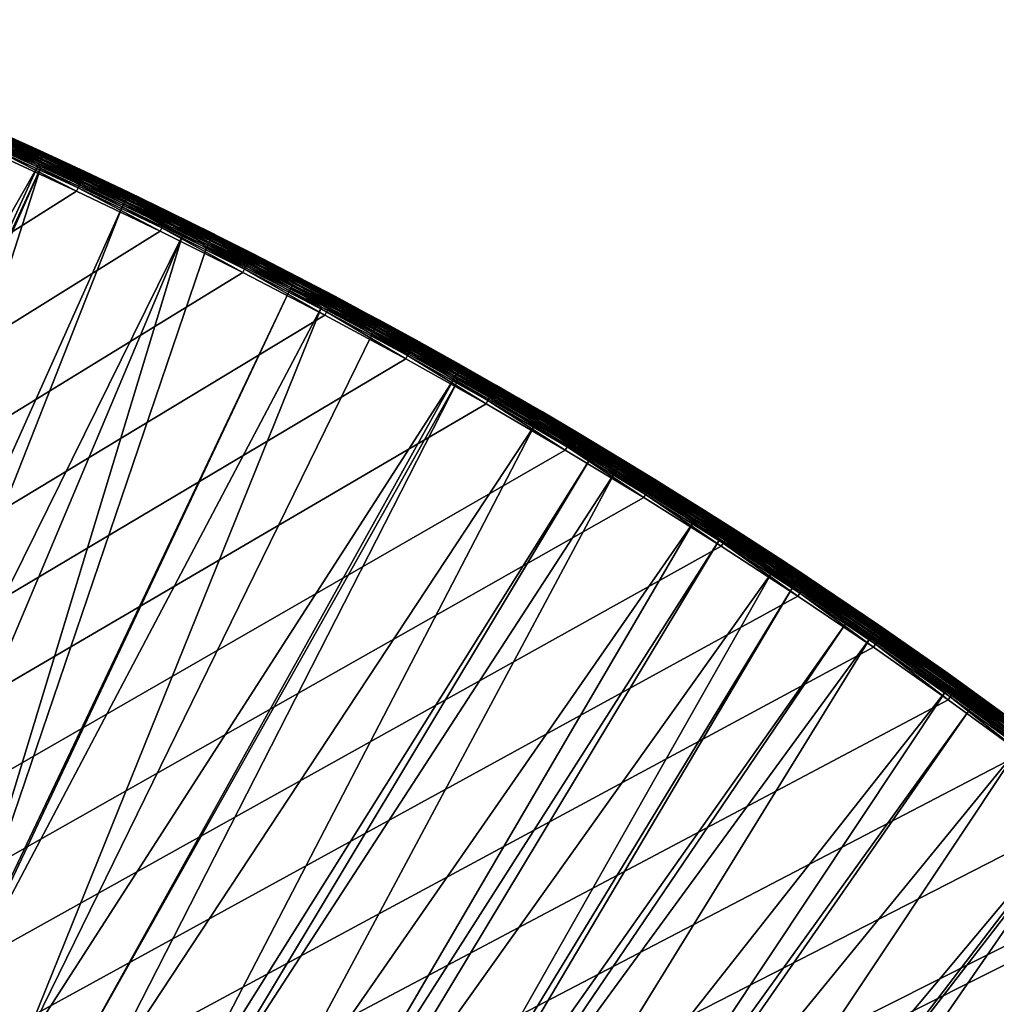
# Model space of a CAD drawing. Header units: inches. Extents: x 56 to 1256, y -185 to 1061.
# Tile 253 of 256: x 942 to 1033, y 922 to 1015. Entities that reach past the tile are written whole.
import ezdxf

# ---------------------------------------------------------------- set-up
doc = ezdxf.new("R2010")
doc.units = ezdxf.units.IN
doc.header["$MEASUREMENT"] = 0
doc.layers.get('0').update_dxf_attribs({"true_color": 0x9a9ae5})

msp = doc.modelspace()

# ---------------------------------------------------------------- meshes
at = {"color": 146, "true_color": 0x086e86}
mesh = msp.add_polyface(dxfattribs=at)
corners = [(943.172, 1000.929, 978.802), (911.894, 932.345, 958.607), (905.687, 935.165, 958.607), (883.051, 944.56, 958.607), (910.471, 1014.766, 978.802), (888.119, 942.552, 958.607), (916.064, 1012.55, 978.802), (890.695, 941.532, 958.607), (918.757, 1011.483, 978.802), (898.239, 938.401, 958.607), (926.97, 1008.083, 978.802), (900.121, 937.583, 958.607), (929.869, 1006.83, 978.802), (934.527, 921.183, 958.607), (966.908, 989.305, 978.802), (934.705, 921.087, 958.607), (969.891, 987.723, 978.802), (941.503, 917.426, 958.607), (927.461, 924.833, 958.607), (956.806, 994.409, 978.802), (923.426, 926.832, 958.607), (951.161, 997.174, 978.802), (920.298, 928.381, 958.607), (943.459, 1000.794, 978.802), (913.04, 931.825, 958.607), (888.3, 935.626, 957.121), (895.748, 932.535, 957.121), (903.099, 929.341, 957.121), (910.356, 926.045, 957.121), (917.518, 922.646, 957.121), (924.584, 919.147, 957.121), (931.553, 915.547, 957.121), (938.433, 911.841, 957.121), (893.224, 926.592, 956.055), (900.477, 923.441, 956.055), (907.637, 920.189, 956.055), (914.702, 916.837, 956.055), (921.67, 913.385, 956.055), (890.678, 920.598, 955.413), (897.833, 917.49, 955.413), (904.894, 914.282, 955.413)]
mesh.append_faces([[corners[k] for k in face] for face in [(0, 1, 2), (3, 4, 5), (5, 6, 7), (7, 8, 9), (9, 10, 11), (11, 12, 2), (13, 14, 15), (15, 16, 17), (13, 18, 19), (19, 18, 20), (19, 20, 21), (21, 20, 22), (23, 22, 24), (23, 24, 1), (25, 9, 26), (26, 9, 11), (26, 11, 27), (11, 2, 27), (27, 2, 1), (27, 1, 28), (1, 24, 28), (28, 24, 22), (28, 22, 29), (29, 22, 20), (29, 20, 30), (20, 18, 30), (30, 18, 13), (30, 13, 31), (31, 13, 15), (15, 17, 32), (33, 26, 27), (33, 27, 34), (34, 27, 28), (34, 28, 35), (35, 28, 29), (35, 29, 36), (36, 29, 30), (36, 30, 37), (38, 33, 34), (38, 34, 39), (39, 34, 35), (39, 35, 40), (40, 35, 36)]], dxfattribs={"color": 146})
mesh = msp.add_polyface(dxfattribs=at)
corners = [(967.592, 990.62, 980.734), (963.419, 992.767, 983.199), (971.156, 988.749, 983.199), (943.459, 1000.794, 978.802), (911.894, 932.345, 958.607), (943.172, 1000.929, 978.802), (888.119, 942.552, 958.607), (910.471, 1014.766, 978.802), (916.064, 1012.55, 978.802), (890.695, 941.532, 958.607), (918.757, 1011.483, 978.802), (898.239, 938.401, 958.607), (926.97, 1008.083, 978.802), (900.121, 937.583, 958.607), (929.869, 1006.83, 978.802), (905.687, 935.165, 958.607), (935.109, 1004.565, 978.802), (951.161, 997.174, 978.802), (920.298, 928.381, 958.607), (974.335, 987.043, 980.734), (967.58, 990.596, 980.408), (959.85, 994.567, 980.734), (969.891, 987.723, 978.802), (966.908, 989.305, 978.802), (967.05, 989.578, 978.912), (959.073, 993.299, 978.802), (959.21, 993.575, 978.912), (974.949, 985.711, 979.071), (967.182, 989.831, 979.071), (959.338, 993.83, 979.071), (975.071, 985.936, 979.274), (967.3, 990.058, 979.274), (975.175, 986.129, 979.516), (967.402, 990.253, 979.516), (959.453, 994.059, 979.274), (967.483, 990.41, 979.791), (959.551, 994.256, 979.516), (967.543, 990.526, 980.091), (959.63, 994.414, 979.791), (959.688, 994.53, 980.091), (971.142, 988.722, 983.547), (963.406, 992.74, 983.547), (971.1, 988.643, 983.883), (963.365, 992.659, 983.883), (971.031, 988.513, 984.199), (963.298, 992.528, 984.199), (970.937, 988.336, 984.485), (963.207, 992.35, 984.485), (970.822, 988.118, 984.731), (963.095, 992.13, 984.731), (970.688, 987.866, 984.931), (962.966, 991.876, 984.931), (970.54, 987.586, 985.079), (962.822, 991.594, 985.079), (970.383, 987.289, 985.169), (962.67, 991.294, 985.169), (970.22, 986.982, 985.199), (962.512, 990.985, 985.199)]
mesh.append_faces([[corners[k] for k in face] for face in [(0, 1, 2), (3, 4, 5), (6, 7, 8), (9, 8, 10), (11, 10, 12), (13, 12, 14), (15, 14, 16), (15, 16, 5), (17, 18, 3), (19, 20, 0), (0, 20, 21), (22, 23, 24), (24, 23, 25), (24, 25, 26), (27, 24, 28), (28, 24, 26), (28, 26, 29), (30, 28, 31), (31, 28, 29), (32, 31, 33), (33, 31, 34), (35, 33, 36), (37, 35, 38), (20, 37, 39), (40, 2, 1), (40, 1, 41), (42, 40, 41), (42, 41, 43), (44, 42, 43), (44, 43, 45), (46, 44, 45), (46, 45, 47), (48, 46, 47), (48, 47, 49), (50, 48, 49), (50, 49, 51), (52, 50, 51), (52, 51, 53), (54, 52, 53), (54, 53, 55), (56, 54, 55), (56, 55, 57)]], dxfattribs={"color": 146})
mesh = msp.add_polyface(dxfattribs=at)
corners = [(938.896, 1002.309, 985.199), (930.861, 1005.856, 985.199), (57.547, 435.888, 985.198), (922.746, 1009.29, 985.199), (914.551, 1012.611, 985.199), (1152.798, 432.161, 955.198), (158.282, 436.043, 955.199), (158.358, 448.001, 955.199), (851.344, 928.464, 955.199), (843.697, 930.945, 955.199), (158.568, 459.237, 955.199), (158.911, 470.344, 955.199), (858.896, 925.882, 955.199), (866.353, 923.201, 955.199), (873.714, 920.421, 955.199), (159.386, 481.318, 955.199), (159.993, 492.161, 955.199), (160.731, 502.875, 955.199), (880.969, 917.547, 955.199), (888.121, 914.578, 955.199), (161.6, 513.459, 955.199), (162.599, 523.917, 955.199), (163.727, 534.248, 955.199), (164.984, 544.451, 955.199), (166.37, 554.526, 955.199), (167.884, 564.477, 955.199), (173.112, 593.192, 955.199), (174.983, 601.983, 955.199), (176.958, 610.645, 955.199), (169.527, 574.307, 955.199), (171.298, 584.016, 955.199), (179.038, 619.188, 955.199), (181.225, 627.617, 955.199), (183.516, 635.932, 955.199), (185.91, 644.129, 955.199), (188.406, 652.208, 955.199), (191.005, 660.171, 955.199), (193.706, 668.021, 955.199), (196.509, 675.76, 955.199), (199.415, 683.387, 955.199), (202.422, 690.906, 955.199), (205.531, 698.317, 955.199), (208.743, 705.622, 955.199), (212.058, 712.823, 955.199), (215.478, 719.923, 955.199), (219.002, 726.924, 955.199), (222.631, 733.825, 955.199), (226.364, 740.624, 955.199), (226.798, 741.395, 955.199)]
mesh.append_faces([[corners[k] for k in face] for face in [(0, 1, 2), (2, 1, 3), (2, 3, 4), (5, 6, 7), (8, 7, 9), (9, 10, 11), (8, 12, 7), (7, 12, 13), (7, 13, 14), (11, 15, 9), (9, 15, 16), (9, 16, 17), (14, 18, 7), (7, 18, 19), (17, 20, 9), (9, 20, 21), (9, 21, 22), (22, 23, 9), (9, 23, 24), (9, 24, 25), (26, 27, 9), (9, 27, 28), (25, 29, 9), (9, 29, 30), (9, 30, 26), (28, 31, 9), (9, 31, 32), (9, 32, 33), (33, 34, 9), (9, 34, 35), (9, 35, 36), (36, 37, 9), (9, 37, 38), (9, 38, 39), (39, 40, 9), (9, 40, 41), (9, 41, 42), (42, 43, 9), (9, 43, 44), (9, 44, 45), (45, 46, 9), (9, 46, 47), (9, 47, 48)]], dxfattribs={"color": 146})
mesh = msp.add_polyface(dxfattribs=at)
corners = [(935.708, 1005.921, 980.734), (939.718, 1004.132, 983.199), (943.792, 1002.275, 980.734), (944.989, 1001.706, 983.199), (944.992, 1001.712, 980.734), (943.781, 1002.251, 980.408), (935.697, 1005.897, 980.408), (943.459, 1000.794, 978.802), (943.172, 1000.929, 978.802), (943.301, 1001.209, 978.912), (935.109, 1004.565, 978.802), (935.233, 1004.847, 978.912), (943.421, 1001.468, 979.071), (935.349, 1005.108, 979.071), (943.528, 1001.701, 979.274), (935.452, 1005.342, 979.274), (943.62, 1001.9, 979.516), (935.541, 1005.543, 979.516), (943.694, 1002.061, 979.791), (935.612, 1005.705, 979.791), (943.748, 1002.179, 980.091), (935.665, 1005.824, 980.091), (947.687, 1000.431, 983.547), (939.705, 1004.104, 983.547), (931.655, 1007.692, 983.199), (947.649, 1000.349, 983.883), (939.668, 1004.022, 983.883), (931.643, 1007.664, 983.547), (947.586, 1000.216, 984.199), (939.608, 1003.888, 984.199), (931.607, 1007.581, 983.883), (947.501, 1000.035, 984.485), (939.526, 1003.705, 984.485), (931.549, 1007.446, 984.199), (947.396, 999.811, 984.731), (939.424, 1003.481, 984.731), (947.275, 999.553, 984.931), (939.307, 1003.22, 984.931), (947.14, 999.267, 985.079), (939.177, 1002.932, 985.079), (946.997, 998.962, 985.169), (939.039, 1002.625, 985.169), (946.849, 998.648, 985.199), (938.896, 1002.309, 985.199)]
mesh.append_faces([[corners[k] for k in face] for face in [(0, 1, 2), (2, 1, 3), (2, 3, 4), (4, 5, 2), (2, 5, 6), (2, 6, 0), (7, 8, 9), (9, 8, 10), (9, 10, 11), (12, 9, 11), (12, 11, 13), (14, 12, 13), (14, 13, 15), (16, 14, 15), (16, 15, 17), (18, 16, 17), (18, 17, 19), (20, 18, 19), (20, 19, 21), (5, 20, 21), (5, 21, 6), (22, 3, 23), (3, 1, 23), (23, 1, 24), (25, 22, 23), (25, 23, 26), (26, 23, 27), (28, 25, 26), (28, 26, 29), (29, 26, 30), (31, 28, 29), (31, 29, 32), (32, 29, 33), (34, 31, 32), (34, 32, 35), (36, 34, 35), (36, 35, 37), (38, 36, 37), (38, 37, 39), (40, 38, 39), (40, 39, 41), (42, 40, 41), (42, 41, 43)]], dxfattribs={"color": 146})
mesh = msp.add_polyface(dxfattribs=at)
corners = [(962.512, 990.985, 985.199), (954.721, 994.873, 985.199), (57.547, 435.888, 985.198), (946.849, 998.648, 985.199), (938.896, 1002.309, 985.199), (985.388, 978.632, 985.199), (977.846, 982.864, 985.199), (970.22, 986.982, 985.199), (984.198, 882.871, 957.121), (993.851, 883.662, 958.607), (990.02, 878.57, 957.121), (996.493, 881.639, 958.607), (995.744, 874.185, 957.121), (974.577, 881.798, 956.055), (980.407, 877.645, 956.055), (986.138, 873.41, 956.055), (991.774, 869.094, 956.055), (1001.373, 869.715, 957.121), (964.231, 880.991, 955.413), (968.647, 885.869, 956.055), (965.007, 880.469, 955.413), (970.845, 876.461, 955.413), (976.582, 872.374, 955.413), (982.223, 868.206, 955.413), (987.769, 863.958, 955.413), (997.314, 864.694, 956.055), (993.22, 859.63, 955.413), (954.455, 879.594, 955.199), (958, 885.09, 955.413), (960.588, 875.56, 955.199), (961.352, 875.046, 955.199), (967.096, 871.102, 955.199), (972.742, 867.08, 955.199), (978.291, 862.98, 955.199), (983.746, 858.801, 955.199), (989.108, 854.544, 955.199), (998.578, 855.22, 955.413), (994.378, 850.206, 955.199)]
mesh.append_faces([[corners[k] for k in face] for face in [(0, 1, 2), (2, 1, 3), (2, 3, 4), (5, 6, 2), (2, 6, 7), (2, 7, 0), (8, 9, 10), (10, 9, 11), (10, 11, 12), (13, 8, 14), (14, 8, 10), (14, 10, 15), (15, 10, 12), (15, 12, 16), (16, 12, 17), (18, 19, 20), (20, 19, 13), (20, 13, 21), (21, 13, 14), (21, 14, 22), (22, 14, 15), (22, 15, 23), (23, 15, 16), (23, 16, 24), (24, 16, 25), (24, 25, 26), (27, 28, 18), (27, 18, 29), (29, 18, 20), (29, 20, 30), (30, 20, 21), (30, 21, 31), (31, 21, 22), (31, 22, 32), (32, 22, 23), (32, 23, 33), (33, 23, 24), (33, 24, 34), (34, 24, 26), (34, 26, 35), (35, 26, 36), (35, 36, 37)]], dxfattribs={"color": 146})
mesh = msp.add_polyface(dxfattribs=at)
corners = [(944.992, 1001.712, 980.734), (944.989, 1001.706, 983.199), (947.7, 1000.458, 983.199), (951.802, 998.51, 980.734), (955.601, 996.67, 983.199), (951.294, 997.451, 978.912), (956.806, 994.409, 978.802), (951.161, 997.174, 978.802), (943.301, 1001.209, 978.912), (943.459, 1000.794, 978.802), (951.791, 998.486, 980.408), (943.781, 1002.251, 980.408), (959.338, 993.83, 979.071), (951.417, 997.709, 979.071), (943.421, 1001.468, 979.071), (959.453, 994.059, 979.274), (951.528, 997.94, 979.274), (943.528, 1001.701, 979.274), (959.551, 994.256, 979.516), (951.623, 998.138, 979.516), (943.62, 1001.9, 979.516), (959.63, 994.414, 979.791), (951.7, 998.297, 979.791), (943.694, 1002.061, 979.791), (951.756, 998.415, 980.091), (943.748, 1002.179, 980.091), (955.587, 996.643, 983.547), (947.687, 1000.431, 983.547), (955.547, 996.561, 983.883), (947.649, 1000.349, 983.883), (955.483, 996.429, 984.199), (947.586, 1000.216, 984.199), (955.395, 996.25, 984.485), (947.501, 1000.035, 984.485), (955.287, 996.028, 984.731), (947.396, 999.811, 984.731), (955.161, 995.771, 984.931), (947.275, 999.553, 984.931), (955.022, 995.488, 985.079), (947.14, 999.267, 985.079), (954.874, 995.185, 985.169), (946.997, 998.962, 985.169), (954.721, 994.873, 985.199), (946.849, 998.648, 985.199)]
mesh.append_faces([[corners[k] for k in face] for face in [(0, 1, 2), (0, 2, 3), (3, 2, 4), (5, 6, 7), (5, 7, 8), (8, 7, 9), (3, 10, 0), (0, 10, 11), (12, 5, 13), (13, 5, 8), (13, 8, 14), (15, 13, 16), (16, 13, 14), (16, 14, 17), (18, 16, 19), (19, 16, 17), (19, 17, 20), (21, 19, 22), (22, 19, 20), (22, 20, 23), (24, 22, 23), (24, 23, 25), (10, 24, 25), (10, 25, 11), (26, 4, 2), (26, 2, 27), (27, 2, 1), (28, 26, 27), (28, 27, 29), (30, 28, 29), (30, 29, 31), (32, 30, 31), (32, 31, 33), (34, 32, 33), (34, 33, 35), (36, 34, 35), (36, 35, 37), (38, 36, 37), (38, 37, 39), (40, 38, 39), (40, 39, 41), (42, 40, 41), (42, 41, 43)]], dxfattribs={"color": 146})
mesh = msp.add_polyface(dxfattribs=at)
corners = [(951.802, 998.51, 980.734), (955.601, 996.67, 983.199), (959.735, 994.625, 980.734), (959.843, 994.552, 983.199), (959.85, 994.567, 980.734), (963.419, 992.767, 983.199), (967.592, 990.62, 980.734), (967.58, 990.596, 980.408), (959.724, 994.601, 980.408), (951.791, 998.486, 980.408), (959.21, 993.575, 978.912), (959.073, 993.299, 978.802), (956.806, 994.409, 978.802), (951.294, 997.451, 978.912), (959.338, 993.83, 979.071), (967.3, 990.058, 979.274), (959.453, 994.059, 979.274), (951.417, 997.709, 979.071), (967.402, 990.253, 979.516), (959.551, 994.256, 979.516), (951.528, 997.94, 979.274), (967.483, 990.41, 979.791), (959.63, 994.414, 979.791), (951.623, 998.138, 979.516), (967.543, 990.526, 980.091), (959.688, 994.53, 980.091), (951.7, 998.297, 979.791), (951.756, 998.415, 980.091), (963.406, 992.74, 983.547), (955.587, 996.643, 983.547), (963.365, 992.659, 983.883), (955.547, 996.561, 983.883), (963.298, 992.528, 984.199), (955.483, 996.429, 984.199), (963.207, 992.35, 984.485), (955.395, 996.25, 984.485), (963.095, 992.13, 984.731), (955.287, 996.028, 984.731), (962.966, 991.876, 984.931), (955.161, 995.771, 984.931), (962.822, 991.594, 985.079), (955.022, 995.488, 985.079), (962.67, 991.294, 985.169), (954.874, 995.185, 985.169), (962.512, 990.985, 985.199), (954.721, 994.873, 985.199)]
mesh.append_faces([[corners[k] for k in face] for face in [(0, 1, 2), (2, 1, 3), (2, 3, 4), (4, 3, 5), (4, 5, 6), (4, 7, 8), (4, 8, 2), (2, 8, 9), (2, 9, 0), (10, 11, 12), (10, 12, 13), (14, 10, 13), (15, 14, 16), (16, 14, 17), (18, 16, 19), (19, 16, 20), (21, 19, 22), (22, 19, 23), (24, 22, 25), (25, 22, 26), (25, 26, 27), (7, 25, 8), (8, 25, 27), (8, 27, 9), (28, 5, 3), (28, 3, 29), (3, 1, 29), (30, 28, 29), (30, 29, 31), (32, 30, 31), (32, 31, 33), (34, 32, 33), (34, 33, 35), (36, 34, 35), (36, 35, 37), (38, 36, 37), (38, 37, 39), (40, 38, 39), (40, 39, 41), (42, 40, 41), (42, 41, 43), (44, 42, 43), (44, 43, 45)]], dxfattribs={"color": 146})
mesh = msp.add_polyface(dxfattribs=at)
corners = [(998.241, 973.377, 980.734), (993.868, 976.004, 983.199), (1001.271, 971.523, 983.199), (956.806, 994.409, 978.802), (959.073, 993.299, 978.802), (934.527, 921.183, 958.607), (966.908, 989.305, 978.802), (934.705, 921.087, 958.607), (969.891, 987.723, 978.802), (1012.276, 962.772, 978.802), (968.484, 901.344, 958.607), (1007.398, 965.908, 978.802), (966.826, 902.393, 958.607), (1004.914, 967.504, 978.802), (961.875, 905.524, 958.607), (997.471, 972.11, 978.802), (956.399, 908.854, 958.607), (995.191, 973.469, 978.802), (955.175, 909.597, 958.607), (989.949, 976.593, 978.802), (948.385, 913.564, 958.607), (982.696, 980.752, 978.802), (945.689, 915.077, 958.607), (982.347, 980.952, 978.802), (941.503, 917.426, 958.607), (974.667, 985.189, 978.802), (1002.207, 970.923, 980.734), (998.227, 973.354, 980.408), (1005.078, 967.764, 978.912), (997.631, 972.373, 978.912), (990.104, 976.859, 978.912), (1005.231, 968.006, 979.071), (997.779, 972.618, 979.071), (1005.367, 968.222, 979.274), (997.912, 972.836, 979.274), (990.248, 977.105, 979.071), (1001.255, 971.497, 983.547), (1001.208, 971.42, 983.883), (993.853, 975.977, 983.547), (1001.131, 971.295, 984.199), (993.807, 975.9, 983.883), (993.732, 975.773, 984.199), (1001.026, 971.124, 984.485), (993.629, 975.601, 984.485), (1000.896, 970.915, 984.731), (993.504, 975.389, 984.731), (1000.747, 970.672, 984.931), (993.358, 975.144, 984.931), (1000.581, 970.403, 985.079), (993.196, 974.872, 985.079), (1000.404, 970.116, 985.169), (993.024, 974.583, 985.169), (1000.221, 969.82, 985.199), (992.847, 974.284, 985.199)]
mesh.append_faces([[corners[k] for k in face] for face in [(0, 1, 2), (3, 4, 5), (5, 4, 6), (7, 6, 8), (9, 10, 11), (11, 12, 13), (13, 12, 14), (13, 14, 15), (15, 14, 16), (15, 16, 17), (17, 16, 18), (17, 18, 19), (19, 18, 20), (19, 20, 21), (21, 20, 22), (21, 22, 23), (23, 22, 24), (23, 24, 25), (25, 24, 8), (26, 27, 0), (28, 15, 29), (29, 15, 17), (29, 17, 30), (31, 29, 32), (32, 29, 30), (33, 32, 34), (34, 32, 35), (36, 2, 1), (37, 36, 38), (39, 37, 40), (39, 40, 41), (42, 39, 41), (42, 41, 43), (44, 42, 43), (44, 43, 45), (46, 44, 45), (46, 45, 47), (48, 46, 47), (48, 47, 49), (50, 48, 49), (50, 49, 51), (52, 50, 51), (52, 51, 53)]], dxfattribs={"color": 146})
mesh = msp.add_polyface(dxfattribs=at)
corners = [(967.592, 990.62, 980.734), (971.156, 988.749, 983.199), (974.335, 987.043, 980.734), (974.331, 987.035, 983.199), (975.372, 986.493, 980.734), (978.81, 984.617, 983.199), (982.498, 981.22, 978.912), (974.667, 985.189, 978.802), (974.813, 985.46, 978.912), (969.891, 987.723, 978.802), (967.05, 989.578, 978.912), (975.359, 986.469, 980.408), (967.58, 990.596, 980.408), (982.638, 981.469, 979.071), (974.949, 985.711, 979.071), (982.764, 981.693, 979.274), (975.071, 985.936, 979.274), (967.182, 989.831, 979.071), (982.871, 981.884, 979.517), (975.175, 986.129, 979.516), (967.3, 990.058, 979.274), (982.958, 982.038, 979.791), (975.26, 986.285, 979.791), (967.402, 990.253, 979.516), (967.483, 990.41, 979.791), (983.022, 982.152, 980.091), (975.321, 986.4, 980.091), (967.543, 990.526, 980.091), (983.06, 982.221, 980.408), (978.796, 984.59, 983.547), (971.142, 988.722, 983.547), (978.752, 984.511, 983.883), (971.1, 988.643, 983.883), (978.681, 984.382, 984.199), (971.031, 988.513, 984.199), (978.585, 984.207, 984.485), (970.937, 988.336, 984.485), (978.466, 983.991, 984.731), (970.822, 988.118, 984.731), (978.328, 983.74, 984.931), (970.688, 987.866, 984.931), (978.176, 983.464, 985.079), (970.54, 987.586, 985.079), (978.013, 983.169, 985.169), (970.383, 987.289, 985.169), (977.846, 982.864, 985.199), (970.22, 986.982, 985.199)]
mesh.append_faces([[corners[k] for k in face] for face in [(0, 1, 2), (2, 1, 3), (2, 3, 4), (4, 3, 5), (6, 7, 8), (8, 7, 9), (8, 9, 10), (4, 11, 2), (2, 11, 12), (13, 8, 14), (14, 8, 10), (15, 14, 16), (16, 14, 17), (18, 16, 19), (19, 16, 20), (21, 19, 22), (22, 19, 23), (22, 23, 24), (25, 22, 26), (26, 22, 24), (26, 24, 27), (28, 26, 11), (11, 26, 27), (11, 27, 12), (29, 5, 3), (29, 3, 30), (3, 1, 30), (31, 29, 30), (31, 30, 32), (33, 31, 32), (33, 32, 34), (35, 33, 34), (35, 34, 36), (37, 35, 36), (37, 36, 38), (39, 37, 38), (39, 38, 40), (41, 39, 40), (41, 40, 42), (43, 41, 42), (43, 42, 44), (45, 43, 44), (45, 44, 46)]], dxfattribs={"color": 146})
mesh = msp.add_polyface(dxfattribs=at)
corners = [(975.372, 986.493, 980.734), (978.81, 984.617, 983.199), (983.074, 982.244, 980.734), (986.381, 980.368, 983.199), (988.453, 979.159, 980.734), (990.104, 976.859, 978.912), (989.949, 976.593, 978.802), (982.498, 981.22, 978.912), (982.696, 980.752, 978.802), (990.683, 977.849, 980.408), (983.06, 982.221, 980.408), (975.359, 986.469, 980.408), (982.347, 980.952, 978.802), (974.667, 985.189, 978.802), (990.248, 977.105, 979.071), (982.638, 981.469, 979.071), (974.813, 985.46, 978.912), (990.377, 977.326, 979.274), (982.764, 981.693, 979.274), (974.949, 985.711, 979.071), (990.488, 977.516, 979.517), (982.871, 981.884, 979.517), (975.071, 985.936, 979.274), (990.578, 977.669, 979.791), (982.958, 982.038, 979.791), (975.175, 986.129, 979.516), (990.643, 977.781, 980.091), (983.022, 982.152, 980.091), (975.26, 986.285, 979.791), (975.321, 986.4, 980.091), (988.453, 979.16, 983.199), (986.366, 980.342, 983.547), (978.796, 984.59, 983.547), (986.321, 980.263, 983.883), (978.752, 984.511, 983.883), (986.248, 980.135, 984.199), (978.681, 984.382, 984.199), (986.149, 979.962, 984.485), (978.585, 984.207, 984.485), (986.026, 979.748, 984.731), (978.466, 983.991, 984.731), (985.885, 979.5, 984.931), (978.328, 983.74, 984.931), (985.728, 979.226, 985.079), (978.176, 983.464, 985.079), (985.561, 978.933, 985.169), (978.013, 983.169, 985.169), (985.388, 978.632, 985.199), (977.846, 982.864, 985.199)]
mesh.append_faces([[corners[k] for k in face] for face in [(0, 1, 2), (2, 1, 3), (2, 3, 4), (5, 6, 7), (7, 6, 8), (4, 9, 10), (4, 10, 2), (2, 10, 11), (2, 11, 0), (8, 12, 7), (7, 12, 13), (14, 5, 7), (14, 7, 15), (15, 7, 16), (17, 15, 18), (18, 15, 19), (20, 18, 21), (21, 18, 22), (23, 21, 24), (24, 21, 25), (26, 24, 27), (27, 24, 28), (9, 27, 10), (10, 27, 29), (30, 3, 31), (31, 3, 1), (31, 1, 32), (33, 31, 32), (33, 32, 34), (35, 33, 34), (35, 34, 36), (37, 35, 36), (37, 36, 38), (39, 37, 38), (39, 38, 40), (41, 39, 40), (41, 40, 42), (43, 41, 42), (43, 42, 44), (45, 43, 44), (45, 44, 46), (47, 45, 46), (47, 46, 48)]], dxfattribs={"color": 146})
mesh = msp.add_polyface(dxfattribs=at)
corners = [(988.453, 979.159, 980.734), (986.381, 980.368, 983.199), (988.453, 979.16, 983.199), (990.697, 977.873, 980.734), (993.868, 976.004, 983.199), (998.241, 973.377, 980.734), (998.227, 973.354, 980.408), (990.683, 977.849, 980.408), (990.104, 976.859, 978.912), (995.191, 973.469, 978.802), (989.949, 976.593, 978.802), (997.779, 972.618, 979.071), (990.248, 977.105, 979.071), (997.912, 972.836, 979.274), (990.377, 977.326, 979.274), (982.638, 981.469, 979.071), (998.026, 973.024, 979.517), (990.488, 977.516, 979.517), (982.764, 981.693, 979.274), (998.118, 973.176, 979.791), (990.578, 977.669, 979.791), (982.871, 981.884, 979.517), (998.186, 973.287, 980.091), (990.643, 977.781, 980.091), (982.958, 982.038, 979.791), (983.022, 982.152, 980.091), (1001.255, 971.497, 983.547), (993.853, 975.977, 983.547), (986.366, 980.342, 983.547), (1001.208, 971.42, 983.883), (993.807, 975.9, 983.883), (986.321, 980.263, 983.883), (993.732, 975.773, 984.199), (986.248, 980.135, 984.199), (993.629, 975.601, 984.485), (986.149, 979.962, 984.485), (993.504, 975.389, 984.731), (986.026, 979.748, 984.731), (993.358, 975.144, 984.931), (985.885, 979.5, 984.931), (993.196, 974.872, 985.079), (985.728, 979.226, 985.079), (993.024, 974.583, 985.169), (985.561, 978.933, 985.169), (992.847, 974.284, 985.199), (985.388, 978.632, 985.199)]
mesh.append_faces([[corners[k] for k in face] for face in [(0, 1, 2), (0, 2, 3), (3, 2, 4), (3, 4, 5), (5, 6, 7), (5, 7, 3), (8, 9, 10), (3, 7, 0), (11, 8, 12), (13, 12, 14), (14, 12, 15), (16, 13, 14), (16, 14, 17), (17, 14, 18), (19, 16, 17), (19, 17, 20), (20, 17, 21), (22, 19, 20), (22, 20, 23), (23, 20, 24), (6, 22, 23), (6, 23, 7), (7, 23, 25), (26, 4, 27), (27, 4, 2), (27, 2, 28), (29, 27, 30), (30, 27, 28), (30, 28, 31), (32, 30, 31), (32, 31, 33), (34, 32, 33), (34, 33, 35), (36, 34, 35), (36, 35, 37), (38, 36, 37), (38, 37, 39), (40, 38, 39), (40, 39, 41), (42, 40, 41), (42, 41, 43), (44, 42, 43), (44, 43, 45)]], dxfattribs={"color": 146})
mesh = msp.add_polyface(dxfattribs=at)
corners = [(1134.481, 848.207, 985.199), (1129.229, 855.014, 985.199), (57.547, 435.888, 985.198), (1123.868, 861.716, 985.199), (1118.399, 868.315, 985.199), (1007.512, 965.24, 985.199), (1000.221, 969.82, 985.199), (992.847, 974.284, 985.199), (985.388, 978.632, 985.199), (1112.819, 874.81, 985.199), (1107.129, 881.203, 985.199), (1101.328, 887.493, 985.199), (1064.137, 923.12, 985.199), (1057.531, 928.707, 985.199), (1050.806, 934.195, 985.199), (1049.442, 935.284, 985.199), (1028.868, 950.796, 985.199), (1021.835, 955.729, 985.199), (1014.716, 960.543, 985.199), (1042.672, 940.574, 985.199), (1035.814, 945.745, 985.199), (1095.415, 893.682, 985.199), (1089.389, 899.77, 985.199), (1083.249, 905.758, 985.199), (1076.995, 911.645, 985.199), (1070.624, 917.432, 985.199), (158.358, 448.001, 955.199), (888.121, 914.578, 955.199), (895.177, 911.513, 955.199), (902.14, 908.35, 955.199), (909.008, 905.091, 955.199), (915.778, 901.738, 955.199), (922.451, 898.291, 955.199), (929.033, 894.746, 955.199), (935.524, 891.104, 955.199), (941.925, 887.365, 955.199), (948.235, 883.528, 955.199), (954.455, 879.594, 955.199), (960.588, 875.56, 955.199), (961.352, 875.046, 955.199), (967.096, 871.102, 955.199), (972.742, 867.08, 955.199), (978.291, 862.98, 955.199), (983.746, 858.801, 955.199), (989.108, 854.544, 955.199), (994.378, 850.206, 955.199), (999.558, 845.789, 955.199)]
mesh.append_faces([[corners[k] for k in face] for face in [(0, 1, 2), (2, 1, 3), (2, 3, 4), (5, 6, 2), (2, 6, 7), (2, 7, 8), (4, 9, 2), (2, 9, 10), (2, 10, 11), (12, 13, 2), (2, 13, 14), (2, 14, 15), (16, 17, 2), (2, 17, 18), (2, 18, 5), (15, 19, 2), (2, 19, 20), (2, 20, 16), (11, 21, 2), (2, 21, 22), (2, 22, 23), (23, 24, 2), (2, 24, 25), (2, 25, 12), (26, 27, 28), (28, 29, 26), (26, 29, 30), (26, 30, 31), (31, 32, 26), (26, 32, 33), (26, 33, 34), (34, 35, 26), (26, 35, 36), (26, 36, 37), (37, 38, 26), (26, 38, 39), (26, 39, 40), (40, 41, 26), (26, 41, 42), (26, 42, 43), (43, 44, 26), (26, 44, 45), (26, 45, 46)]], dxfattribs={"color": 146})
mesh = msp.add_polyface(dxfattribs=at)
corners = [(998.241, 973.377, 980.734), (1001.271, 971.523, 983.199), (1002.207, 970.923, 980.734), (1002.212, 970.931, 983.199), (1005.705, 968.758, 980.734), (1008.59, 966.925, 983.199), (1005.69, 968.735, 980.408), (998.227, 973.354, 980.408), (1007.398, 965.908, 978.802), (1004.914, 967.504, 978.802), (1005.078, 967.764, 978.912), (997.471, 972.11, 978.802), (1012.601, 963.269, 979.071), (1005.231, 968.006, 979.071), (997.631, 972.373, 978.912), (1012.741, 963.483, 979.274), (1005.367, 968.222, 979.274), (997.779, 972.618, 979.071), (1012.862, 963.667, 979.517), (1005.484, 968.408, 979.517), (997.912, 972.836, 979.274), (998.026, 973.024, 979.517), (1012.959, 963.815, 979.791), (1005.579, 968.558, 979.791), (998.118, 973.176, 979.791), (1013.03, 963.924, 980.091), (1005.648, 968.668, 980.091), (998.186, 973.287, 980.091), (1013.073, 963.99, 980.408), (1001.255, 971.497, 983.547), (1008.573, 966.899, 983.547), (1008.525, 966.823, 983.883), (1001.208, 971.42, 983.883), (1008.445, 966.699, 984.199), (1001.131, 971.295, 984.199), (1008.337, 966.531, 984.485), (1001.026, 971.124, 984.485), (1008.205, 966.323, 984.731), (1000.896, 970.915, 984.731), (1008.051, 966.082, 984.931), (1000.747, 970.672, 984.931), (1007.88, 965.816, 985.079), (1000.581, 970.403, 985.079), (1007.699, 965.533, 985.169), (1000.404, 970.116, 985.169), (1007.512, 965.24, 985.199), (1000.221, 969.82, 985.199)]
mesh.append_faces([[corners[k] for k in face] for face in [(0, 1, 2), (2, 1, 3), (2, 3, 4), (4, 3, 5), (4, 6, 2), (2, 6, 7), (8, 9, 10), (10, 9, 11), (12, 10, 13), (13, 10, 14), (15, 13, 16), (16, 13, 17), (18, 16, 19), (19, 16, 20), (19, 20, 21), (22, 19, 23), (23, 19, 21), (23, 21, 24), (25, 23, 26), (26, 23, 24), (26, 24, 27), (28, 26, 6), (6, 26, 27), (6, 27, 7), (3, 29, 30), (30, 5, 3), (3, 1, 29), (31, 30, 29), (31, 29, 32), (33, 31, 32), (33, 32, 34), (35, 33, 34), (35, 34, 36), (37, 35, 36), (37, 36, 38), (39, 37, 38), (39, 38, 40), (41, 39, 40), (41, 40, 42), (43, 41, 42), (43, 42, 44), (45, 43, 44), (45, 44, 46)]], dxfattribs={"color": 146})
mesh = msp.add_polyface(dxfattribs=at)
corners = [(1005.705, 968.758, 980.734), (1008.59, 966.925, 983.199), (1013.088, 964.013, 980.734), (1015.609, 962.349, 983.199), (1014.44, 961.716, 978.912), (1014.271, 961.46, 978.802), (1012.276, 962.772, 978.802), (1012.445, 963.03, 978.912), (1007.398, 965.908, 978.802), (1005.078, 967.764, 978.912), (1015.089, 962.696, 980.734), (1013.073, 963.99, 980.408), (1005.69, 968.735, 980.408), (1014.598, 961.955, 979.071), (1012.601, 963.269, 979.071), (1014.739, 962.168, 979.274), (1012.741, 963.483, 979.274), (1005.231, 968.006, 979.071), (1014.86, 962.351, 979.517), (1012.862, 963.667, 979.517), (1005.367, 968.222, 979.274), (1014.958, 962.499, 979.791), (1012.959, 963.815, 979.791), (1005.484, 968.408, 979.517), (1015.03, 962.607, 980.091), (1013.03, 963.924, 980.091), (1005.579, 968.558, 979.791), (1015.074, 962.674, 980.408), (1005.648, 968.668, 980.091), (1015.806, 962.184, 983.547), (1008.573, 966.899, 983.547), (1015.756, 962.109, 983.883), (1008.525, 966.823, 983.883), (1015.674, 961.986, 984.199), (1008.445, 966.699, 984.199), (1015.564, 961.82, 984.485), (1008.337, 966.531, 984.485), (1015.428, 961.614, 984.731), (1008.205, 966.323, 984.731), (1015.27, 961.376, 984.931), (1008.051, 966.082, 984.931), (1015.095, 961.113, 985.079), (1007.88, 965.816, 985.079), (1014.908, 960.832, 985.169), (1007.699, 965.533, 985.169), (1014.716, 960.543, 985.199), (1007.512, 965.24, 985.199)]
mesh.append_faces([[corners[k] for k in face] for face in [(0, 1, 2), (2, 1, 3), (4, 5, 6), (4, 6, 7), (7, 6, 8), (7, 8, 9), (10, 11, 2), (2, 11, 12), (2, 12, 0), (13, 4, 7), (13, 7, 14), (14, 7, 9), (15, 13, 14), (15, 14, 16), (16, 14, 17), (18, 15, 16), (18, 16, 19), (19, 16, 20), (21, 18, 19), (21, 19, 22), (22, 19, 23), (24, 22, 25), (25, 22, 26), (27, 25, 11), (11, 25, 28), (29, 3, 30), (30, 3, 1), (31, 29, 30), (31, 30, 32), (33, 31, 32), (33, 32, 34), (35, 33, 34), (35, 34, 36), (37, 35, 36), (37, 36, 38), (39, 37, 38), (39, 38, 40), (41, 39, 40), (41, 40, 42), (43, 41, 42), (43, 42, 44), (45, 43, 44), (45, 44, 46)]], dxfattribs={"color": 146})
mesh = msp.add_polyface(dxfattribs=at)
corners = [(1028.652, 951.586, 978.802), (986.869, 888.792, 958.607), (981.93, 892.311, 958.607), (1021.516, 956.577, 978.802), (976.982, 895.708, 958.607), (1019.312, 958.062, 978.802), (975.818, 896.508, 958.607), (1014.271, 961.46, 978.802), (975.006, 897.054, 958.607), (1012.276, 962.772, 978.802), (968.484, 901.344, 958.607), (1007.398, 965.908, 978.802), (966.826, 902.393, 958.607), (945.218, 908.034, 957.121), (955.175, 909.597, 958.607), (951.913, 904.123, 957.121), (956.399, 908.854, 958.607), (958.517, 900.108, 957.121), (961.875, 905.524, 958.607), (965.03, 895.988, 957.121), (971.456, 891.761, 957.121), (972.256, 891.223, 957.121), (978.278, 887.089, 957.121), (984.198, 882.871, 957.121), (987.94, 888.029, 958.607), (993.851, 883.662, 958.607), (948.607, 898.577, 956.055), (955.114, 894.621, 956.055), (961.53, 890.563, 956.055), (967.859, 886.399, 956.055), (968.647, 885.869, 956.055), (974.577, 881.798, 956.055), (945.273, 892.983, 955.413), (951.682, 889.087, 955.413), (958, 885.09, 955.413), (964.231, 880.991, 955.413), (948.235, 883.528, 955.199), (954.455, 879.594, 955.199)]
mesh.append_faces([[corners[k] for k in face] for face in [(0, 1, 2), (3, 2, 4), (5, 4, 6), (7, 6, 8), (9, 8, 10), (11, 10, 12), (13, 14, 15), (15, 14, 16), (15, 16, 17), (16, 18, 17), (17, 18, 12), (17, 12, 19), (12, 10, 19), (19, 10, 8), (19, 8, 20), (20, 8, 6), (20, 6, 21), (21, 6, 4), (21, 4, 22), (4, 2, 22), (22, 2, 1), (22, 1, 23), (1, 24, 23), (23, 24, 25), (26, 15, 17), (26, 17, 27), (27, 17, 19), (27, 19, 28), (28, 19, 20), (28, 20, 29), (29, 20, 21), (29, 21, 30), (30, 21, 22), (30, 22, 31), (31, 22, 23), (32, 27, 33), (33, 27, 28), (33, 28, 34), (34, 28, 29), (34, 29, 35), (35, 29, 30), (36, 33, 34), (36, 34, 37)]], dxfattribs={"color": 146})
mesh = msp.add_polyface(dxfattribs=at)
corners = [(1013.088, 964.013, 980.734), (1015.609, 962.349, 983.199), (1015.089, 962.696, 980.734), (1015.607, 962.346, 980.734), (1015.823, 962.209, 983.199), (1022.354, 957.799, 980.734), (1022.97, 957.376, 983.199), (1021.69, 956.831, 978.912), (1019.312, 958.062, 978.802), (1014.44, 961.716, 978.912), (1014.271, 961.46, 978.802), (1022.339, 957.777, 980.408), (1015.074, 962.674, 980.408), (1013.073, 963.99, 980.408), (1021.851, 957.066, 979.071), (1014.598, 961.955, 979.071), (1021.996, 957.277, 979.274), (1014.739, 962.168, 979.274), (1022.121, 957.458, 979.517), (1014.86, 962.351, 979.517), (1022.221, 957.604, 979.791), (1014.958, 962.499, 979.791), (1022.294, 957.712, 980.091), (1015.03, 962.607, 980.091), (1012.959, 963.815, 979.791), (1013.03, 963.924, 980.091), (1022.953, 957.351, 983.547), (1015.806, 962.184, 983.547), (1022.901, 957.276, 983.883), (1015.756, 962.109, 983.883), (1022.818, 957.155, 984.199), (1015.674, 961.986, 984.199), (1022.704, 956.99, 984.485), (1015.564, 961.82, 984.485), (1022.565, 956.787, 984.731), (1015.428, 961.614, 984.731), (1022.403, 956.552, 984.931), (1015.27, 961.376, 984.931), (1022.223, 956.292, 985.079), (1015.095, 961.113, 985.079), (1022.032, 956.015, 985.169), (1014.908, 960.832, 985.169), (1021.835, 955.729, 985.199), (1014.716, 960.543, 985.199)]
mesh.append_faces([[corners[k] for k in face] for face in [(0, 1, 2), (2, 1, 3), (3, 1, 4), (3, 4, 5), (5, 4, 6), (7, 8, 9), (8, 10, 9), (5, 11, 3), (3, 11, 12), (3, 12, 2), (2, 12, 13), (14, 7, 9), (14, 9, 15), (16, 14, 15), (16, 15, 17), (18, 16, 17), (18, 17, 19), (20, 18, 19), (20, 19, 21), (22, 20, 21), (22, 21, 23), (23, 21, 24), (11, 22, 23), (11, 23, 12), (12, 23, 25), (26, 4, 27), (27, 4, 1), (28, 26, 27), (28, 27, 29), (30, 28, 29), (30, 29, 31), (32, 30, 31), (32, 31, 33), (34, 32, 33), (34, 33, 35), (36, 34, 35), (36, 35, 37), (38, 36, 37), (38, 37, 39), (40, 38, 39), (40, 39, 41), (42, 40, 41), (42, 41, 43)]], dxfattribs={"color": 146})
mesh = msp.add_polyface(dxfattribs=at)
corners = [(1029.512, 952.794, 980.734), (1030.031, 952.424, 983.199), (1036.557, 947.683, 980.734), (1037.004, 947.352, 983.199), (1041.308, 944.109, 980.734), (1014.271, 961.46, 978.802), (975.006, 897.054, 958.607), (1012.276, 962.772, 978.802), (1030.937, 949.929, 978.802), (1028.831, 951.837, 978.912), (1035.858, 946.739, 978.912), (1042.287, 941.518, 978.802), (1035.676, 946.491, 978.802), (1036.541, 947.662, 980.408), (1029.497, 952.772, 980.408), (1042.945, 941.766, 979.071), (1036.028, 946.968, 979.071), (1028.996, 952.07, 979.071), (1036.181, 947.174, 979.274), (1029.145, 952.278, 979.274), (1036.311, 947.351, 979.516), (1029.272, 952.457, 979.516), (1036.416, 947.493, 979.791), (1029.375, 952.601, 979.791), (1036.493, 947.598, 980.091), (1029.45, 952.707, 980.091), (1036.986, 947.328, 983.547), (1030.013, 952.399, 983.547), (1036.932, 947.255, 983.883), (1029.96, 952.326, 983.883), (1036.845, 947.137, 984.199), (1029.875, 952.206, 984.199), (1036.726, 946.976, 984.485), (1029.759, 952.043, 984.485), (1036.579, 946.778, 984.731), (1029.615, 951.842, 984.731), (1036.409, 946.549, 984.931), (1029.449, 951.61, 984.931), (1036.221, 946.295, 985.079), (1029.266, 951.353, 985.079), (1042.884, 940.85, 985.169), (1036.021, 946.024, 985.169), (1029.07, 951.079, 985.169), (1042.672, 940.574, 985.199), (1035.814, 945.745, 985.199), (1028.868, 950.796, 985.199)]
mesh.append_faces([[corners[k] for k in face] for face in [(0, 1, 2), (2, 1, 3), (2, 3, 4), (5, 6, 7), (8, 9, 10), (10, 11, 12), (10, 12, 8), (4, 13, 2), (2, 13, 14), (2, 14, 0), (15, 10, 16), (16, 10, 9), (16, 9, 17), (18, 16, 17), (18, 17, 19), (20, 18, 19), (20, 19, 21), (22, 20, 21), (22, 21, 23), (24, 22, 23), (24, 23, 25), (13, 24, 25), (13, 25, 14), (26, 3, 1), (26, 1, 27), (28, 26, 27), (28, 27, 29), (30, 28, 29), (30, 29, 31), (32, 30, 31), (32, 31, 33), (34, 32, 33), (34, 33, 35), (36, 34, 35), (36, 35, 37), (38, 36, 37), (38, 37, 39), (40, 38, 41), (41, 38, 39), (41, 39, 42), (43, 41, 44), (44, 41, 42), (44, 42, 45)]], dxfattribs={"color": 146})
mesh = msp.add_polyface(dxfattribs=at)
corners = [(1050.299, 937.157, 980.734), (1043.89, 942.161, 983.199), (1050.688, 936.849, 983.199), (1053.624, 934.47, 980.734), (1052.057, 935.756, 983.199), (1021.516, 956.577, 978.802), (976.982, 895.708, 958.607), (1019.312, 958.062, 978.802), (975.818, 896.508, 958.607), (1014.271, 961.46, 978.802), (1050.282, 937.136, 980.408), (1043.469, 942.45, 980.408), (1049.569, 936.237, 978.912), (1049.377, 935.996, 978.802), (1042.584, 941.294, 978.802), (1042.771, 941.539, 978.912), (1049.746, 936.461, 979.071), (1042.945, 941.766, 979.071), (1049.906, 936.662, 979.274), (1043.1, 941.969, 979.274), (1050.042, 936.834, 979.516), (1050.152, 936.972, 979.791), (1043.234, 942.143, 979.516), (1050.233, 937.074, 980.091), (1043.341, 942.284, 979.791), (1043.42, 942.387, 980.091), (1052.038, 935.732, 983.547), (1050.668, 936.825, 983.547), (1051.981, 935.661, 983.883), (1050.612, 936.754, 983.883), (1043.872, 942.137, 983.547), (1051.889, 935.546, 984.199), (1050.521, 936.639, 984.199), (1043.816, 942.065, 983.883), (1043.727, 941.948, 984.199), (1051.764, 935.39, 984.485), (1050.396, 936.483, 984.485), (1043.605, 941.79, 984.485), (1051.61, 935.198, 984.731), (1050.243, 936.29, 984.731), (1043.455, 941.594, 984.731), (1051.431, 934.975, 984.931), (1050.065, 936.066, 984.931), (1043.281, 941.368, 984.931), (1049.868, 935.819, 985.079), (1043.089, 941.117, 985.079), (1049.658, 935.555, 985.169), (1042.884, 940.85, 985.169), (1049.442, 935.284, 985.199), (1042.672, 940.574, 985.199)]
mesh.append_faces([[corners[k] for k in face] for face in [(0, 1, 2), (0, 2, 3), (2, 4, 3), (5, 6, 7), (7, 8, 9), (3, 10, 0), (0, 10, 11), (12, 13, 14), (12, 14, 15), (16, 12, 15), (16, 15, 17), (18, 16, 17), (18, 17, 19), (20, 18, 19), (21, 20, 22), (23, 21, 24), (10, 23, 25), (26, 4, 2), (26, 2, 27), (27, 2, 1), (28, 26, 27), (28, 27, 29), (29, 27, 30), (31, 28, 29), (31, 29, 32), (32, 29, 33), (32, 33, 34), (35, 31, 32), (35, 32, 36), (36, 32, 34), (36, 34, 37), (38, 36, 39), (39, 36, 37), (39, 37, 40), (41, 39, 42), (42, 39, 40), (42, 40, 43), (44, 42, 43), (44, 43, 45), (46, 44, 45), (46, 45, 47), (48, 46, 47), (48, 47, 49)]], dxfattribs={"color": 146})
mesh = msp.add_polyface(dxfattribs=at)
corners = [(1022.354, 957.799, 980.734), (1022.97, 957.376, 983.199), (1028.639, 953.404, 980.734), (1028.636, 953.401, 983.199), (1029.512, 952.794, 980.734), (1030.031, 952.424, 983.199), (1029.497, 952.772, 980.408), (1022.339, 957.777, 980.408), (1030.937, 949.929, 978.802), (1028.652, 951.586, 978.802), (1028.831, 951.837, 978.912), (1021.516, 956.577, 978.802), (1021.69, 956.831, 978.912), (1019.312, 958.062, 978.802), (1028.996, 952.07, 979.071), (1021.851, 957.066, 979.071), (1029.145, 952.278, 979.274), (1021.996, 957.277, 979.274), (1029.272, 952.457, 979.516), (1022.121, 957.458, 979.517), (1029.375, 952.601, 979.791), (1022.221, 957.604, 979.791), (1029.45, 952.707, 980.091), (1022.294, 957.712, 980.091), (1030.013, 952.399, 983.547), (1022.953, 957.351, 983.547), (1015.823, 962.209, 983.199), (1029.96, 952.326, 983.883), (1022.901, 957.276, 983.883), (1029.875, 952.206, 984.199), (1022.818, 957.155, 984.199), (1029.759, 952.043, 984.485), (1022.704, 956.99, 984.485), (1029.615, 951.842, 984.731), (1022.565, 956.787, 984.731), (1029.449, 951.61, 984.931), (1022.403, 956.552, 984.931), (1029.266, 951.353, 985.079), (1022.223, 956.292, 985.079), (1029.07, 951.079, 985.169), (1022.032, 956.015, 985.169), (1028.868, 950.796, 985.199), (1021.835, 955.729, 985.199)]
mesh.append_faces([[corners[k] for k in face] for face in [(0, 1, 2), (2, 1, 3), (2, 3, 4), (4, 3, 5), (4, 6, 2), (2, 6, 7), (2, 7, 0), (8, 9, 10), (10, 9, 11), (10, 11, 12), (12, 11, 13), (14, 10, 12), (14, 12, 15), (16, 14, 15), (16, 15, 17), (18, 16, 17), (18, 17, 19), (20, 18, 19), (20, 19, 21), (22, 20, 21), (22, 21, 23), (6, 22, 23), (6, 23, 7), (24, 5, 3), (24, 3, 25), (3, 1, 25), (25, 1, 26), (27, 24, 25), (27, 25, 28), (29, 27, 28), (29, 28, 30), (31, 29, 30), (31, 30, 32), (33, 31, 32), (33, 32, 34), (35, 33, 34), (35, 34, 36), (37, 35, 36), (37, 36, 38), (39, 37, 38), (39, 38, 40), (41, 39, 40), (41, 40, 42)]], dxfattribs={"color": 146})
mesh = msp.add_polyface(dxfattribs=at)
corners = [(1053.624, 934.47, 980.734), (1052.057, 935.756, 983.199), (1053.627, 934.474, 983.199), (1069.083, 919.493, 978.802), (1016.524, 865.335, 958.607), (1064.119, 923.801, 978.802), (1014.99, 866.643, 958.607), (1062.626, 925.096, 978.802), (1010.999, 870.047, 958.607), (1056.058, 930.597, 978.802), (1005.873, 874.265, 958.607), (1053.338, 932.795, 978.802), (1005.38, 874.671, 958.607), (1049.377, 935.996, 978.802), (999.664, 879.21, 958.607), (1042.584, 941.294, 978.802), (996.493, 881.639, 958.607), (1042.287, 941.518, 978.802), (993.851, 883.662, 958.607), (1035.676, 946.491, 978.802), (987.94, 888.029, 958.607), (1030.937, 949.929, 978.802), (986.869, 888.792, 958.607), (1028.652, 951.586, 978.802), (981.93, 892.311, 958.607), (1021.516, 956.577, 978.802), (1056.253, 930.835, 978.912), (1049.569, 936.237, 978.912), (1056.983, 931.721, 980.408), (1050.282, 937.136, 980.408), (1056.435, 931.055, 979.071), (1049.746, 936.461, 979.071), (1056.598, 931.253, 979.274), (1049.906, 936.662, 979.274), (1056.737, 931.422, 979.516), (1050.042, 936.834, 979.516), (1056.85, 931.559, 979.791), (1050.152, 936.972, 979.791), (1056.932, 931.66, 980.091), (1050.233, 937.074, 980.091), (1052.038, 935.732, 983.547), (1051.61, 935.198, 984.731), (1051.764, 935.39, 984.485), (1050.396, 936.483, 984.485), (1051.431, 934.975, 984.931), (1050.243, 936.29, 984.731), (1057.968, 929.233, 985.079), (1051.234, 934.729, 985.079), (1050.065, 936.066, 984.931), (1049.868, 935.819, 985.079), (1057.753, 928.974, 985.169), (1051.023, 934.466, 985.169), (1049.658, 935.555, 985.169), (1057.531, 928.707, 985.199), (1050.806, 934.195, 985.199), (1049.442, 935.284, 985.199)]
mesh.append_faces([[corners[k] for k in face] for face in [(0, 1, 2), (3, 4, 5), (5, 4, 6), (5, 6, 7), (7, 6, 8), (7, 8, 9), (9, 8, 10), (9, 10, 11), (11, 10, 12), (11, 12, 13), (13, 12, 14), (13, 14, 15), (15, 14, 16), (15, 16, 17), (17, 16, 18), (17, 18, 19), (19, 18, 20), (19, 20, 21), (21, 20, 22), (21, 22, 23), (23, 24, 25), (26, 11, 27), (0, 28, 29), (11, 13, 27), (30, 27, 31), (32, 31, 33), (34, 33, 35), (36, 35, 37), (38, 37, 39), (28, 39, 29), (2, 1, 40), (41, 42, 43), (44, 41, 45), (46, 44, 47), (47, 44, 48), (47, 48, 49), (50, 47, 51), (51, 47, 49), (51, 49, 52), (53, 51, 54), (54, 51, 52), (54, 52, 55)]], dxfattribs={"color": 146})

doc.saveas('drawing.dxf')
